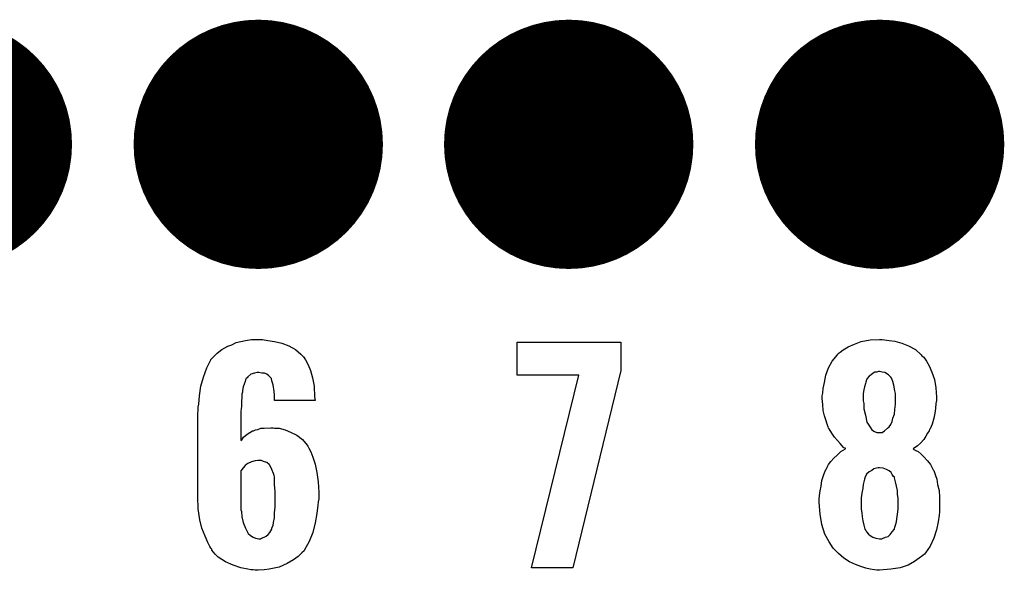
# Model space of a CAD drawing. Extents: x -0.07 to 0.95, y -0.15 to 1.54.
# Tile 17 of 23: x 0.49 to 0.68, y 0.83 to 0.94. Entities that reach past the tile are written whole.
import ezdxf

# ---------------------------------------------------------------- set-up
doc = ezdxf.new("R2010")
doc.units = 0
doc.layers.get('0').update_dxf_attribs({"linetype": 'CONTINUOUS'})
doc.layers.add('gto', color=2, linetype='CONTINUOUS')
doc.layers.add('gts', color=1, linetype='CONTINUOUS')

# ---------------------------------------------------------------- blocks, each defined once
blk = doc.blocks.new('D50')
at = {"const_width": 0.0237}
blk.add_lwpolyline([(-0.01185, 0, 1), (0.01185, 0, 1)], format="xyb", close=True, dxfattribs=at)

msp = doc.modelspace()

# ---------------------------------------------------------------- linework, layer by layer
at = {"layer": 'gto', "color": 2}
for points in [[(0.5404, 0.8761), (0.5417, 0.8759), (0.5431, 0.8756), (0.5444, 0.8751), (0.5457, 0.8744), (0.5467, 0.8735), (0.5468, 0.8734), (0.5472, 0.873), (0.5476, 0.8724), (0.5481, 0.8715), (0.5485, 0.8704), (0.5489, 0.869), (0.5492, 0.8674), (0.5493, 0.8654), (0.5494, 0.8647), (0.5417, 0.8647), (0.5417, 0.8649), (0.5417, 0.8652), (0.5417, 0.8657), (0.5416, 0.8664), (0.5414, 0.8677), (0.5412, 0.8684), (0.5411, 0.8689), (0.5411, 0.8689), (0.541, 0.869), (0.5408, 0.8692), (0.5406, 0.8694), (0.5402, 0.8697), (0.5398, 0.8699), (0.5393, 0.8699), (0.5387, 0.87), (0.5384, 0.87), (0.5379, 0.8699), (0.5372, 0.8697), (0.5366, 0.8692), (0.5365, 0.869), (0.5363, 0.8689), (0.5362, 0.8686), (0.5361, 0.8683), (0.5359, 0.8678), (0.5357, 0.8673), (0.5356, 0.8666), (0.5356, 0.8665), (0.5356, 0.8663), (0.5355, 0.8659), (0.5355, 0.8653), (0.5354, 0.8645), (0.5354, 0.8636), (0.5353, 0.8626), (0.5353, 0.8614), (0.5353, 0.8571), (0.5355, 0.8572), (0.5358, 0.8577), (0.5365, 0.8583), (0.5375, 0.8589), (0.5376, 0.8589), (0.5377, 0.8589), (0.5381, 0.8591), (0.5385, 0.8592), (0.5391, 0.8594), (0.5397, 0.8594), (0.541, 0.8595), (0.5414, 0.8595), (0.5417, 0.8594), (0.5426, 0.8594), (0.5437, 0.8591), (0.5447, 0.8587), (0.5459, 0.8581), (0.547, 0.8573), (0.5479, 0.8562), (0.548, 0.856), (0.5482, 0.8556), (0.5486, 0.8549), (0.549, 0.8539), (0.5494, 0.8526), (0.5497, 0.851), (0.55, 0.8492), (0.5501, 0.8472), (0.5501, 0.8471), (0.5501, 0.8469), (0.5501, 0.8465), (0.5501, 0.846), (0.55, 0.8454), (0.5499, 0.8448), (0.5497, 0.8432), (0.5494, 0.8414), (0.549, 0.8396), (0.5483, 0.8379), (0.5474, 0.8363), (0.5473, 0.8361), (0.5469, 0.8357), (0.5462, 0.835), (0.5453, 0.8344), (0.5441, 0.8337), (0.5426, 0.833), (0.5407, 0.8326), (0.5397, 0.8325), (0.5386, 0.8324), (0.538, 0.8324), (0.5376, 0.8325), (0.5372, 0.8325), (0.5366, 0.8326), (0.5353, 0.8329), (0.5338, 0.8334), (0.5324, 0.834), (0.531, 0.8349), (0.5304, 0.8355), (0.5298, 0.8362), (0.5298, 0.8363), (0.5298, 0.8364), (0.5296, 0.8366), (0.5294, 0.8369), (0.529, 0.8377), (0.5285, 0.8389), (0.5279, 0.8404), (0.5275, 0.842), (0.5272, 0.8441), (0.5271, 0.8464), (0.5271, 0.8616), (0.5271, 0.8617), (0.5271, 0.8619), (0.5271, 0.8623), (0.5272, 0.8628), (0.5272, 0.8634), (0.5273, 0.864), (0.5274, 0.8656), (0.5277, 0.8674), (0.5282, 0.8691), (0.5288, 0.8709), (0.5296, 0.8724), (0.5296, 0.8725), (0.5297, 0.8726), (0.5301, 0.873), (0.5308, 0.8737), (0.5317, 0.8744), (0.5328, 0.875), (0.5336, 0.8753), (0.5344, 0.8757), (0.5353, 0.8759), (0.5362, 0.8761), (0.5373, 0.8763), (0.5394, 0.8763), (0.5404, 0.8761)], [(0.6576, 0.8762), (0.6585, 0.8761), (0.6596, 0.876), (0.6609, 0.8756), (0.6622, 0.8751), (0.6635, 0.8744), (0.6646, 0.8734), (0.6647, 0.8732), (0.6651, 0.8729), (0.6656, 0.8722), (0.6661, 0.8713), (0.6666, 0.8701), (0.6671, 0.8687), (0.6674, 0.8671), (0.6675, 0.8653), (0.6675, 0.8651), (0.6675, 0.8647), (0.6674, 0.8641), (0.6673, 0.8632), (0.6672, 0.8623), (0.667, 0.8613), (0.6667, 0.8602), (0.6663, 0.8593), (0.6662, 0.8592), (0.6661, 0.8589), (0.6658, 0.8585), (0.6655, 0.8579), (0.6651, 0.8573), (0.6645, 0.8566), (0.6639, 0.8561), (0.6631, 0.8555), (0.6632, 0.8554), (0.6636, 0.8552), (0.664, 0.855), (0.6646, 0.8545), (0.6651, 0.854), (0.6658, 0.8532), (0.6664, 0.8525), (0.6669, 0.8515), (0.667, 0.8514), (0.6671, 0.851), (0.6673, 0.8504), (0.6676, 0.8497), (0.6677, 0.8487), (0.668, 0.8476), (0.6681, 0.8463), (0.6681, 0.845), (0.6681, 0.8449), (0.6681, 0.8447), (0.6681, 0.8444), (0.6681, 0.844), (0.6681, 0.8435), (0.668, 0.8429), (0.6678, 0.8416), (0.6675, 0.8401), (0.667, 0.8385), (0.6663, 0.837), (0.6654, 0.8357), (0.6652, 0.8355), (0.6649, 0.8352), (0.6642, 0.8347), (0.6633, 0.8341), (0.6621, 0.8334), (0.6606, 0.8329), (0.6588, 0.8326), (0.6567, 0.8324), (0.6562, 0.8324), (0.6557, 0.8325), (0.6549, 0.8326), (0.6541, 0.8328), (0.6531, 0.8331), (0.6521, 0.8335), (0.651, 0.834), (0.6499, 0.8347), (0.6489, 0.8356), (0.6479, 0.8366), (0.6471, 0.8378), (0.6463, 0.8393), (0.6457, 0.8411), (0.6454, 0.8431), (0.6452, 0.8453), (0.6452, 0.8454), (0.6452, 0.8455), (0.6452, 0.8459), (0.6453, 0.8466), (0.6454, 0.8475), (0.6456, 0.8484), (0.6457, 0.8495), (0.6461, 0.8506), (0.6465, 0.8516), (0.6466, 0.8517), (0.6467, 0.852), (0.647, 0.8525), (0.6474, 0.8531), (0.648, 0.8537), (0.6486, 0.8543), (0.6493, 0.855), (0.6502, 0.8555), (0.6502, 0.8556), (0.6499, 0.8557), (0.6496, 0.8561), (0.6492, 0.8565), (0.6487, 0.8571), (0.6481, 0.8577), (0.6476, 0.8585), (0.6471, 0.8593), (0.647, 0.8594), (0.6469, 0.8597), (0.6467, 0.8602), (0.6465, 0.861), (0.6462, 0.8618), (0.646, 0.8628), (0.6459, 0.8639), (0.6458, 0.8651), (0.6458, 0.8652), (0.6458, 0.8654), (0.6458, 0.8656), (0.6459, 0.8661), (0.646, 0.867), (0.6462, 0.8681), (0.6465, 0.8695), (0.647, 0.8709), (0.6477, 0.8722), (0.6487, 0.8734), (0.6488, 0.8736), (0.6492, 0.8739), (0.6498, 0.8743), (0.6507, 0.8749), (0.6519, 0.8754), (0.6532, 0.8759), (0.6549, 0.8762), (0.6567, 0.8763), (0.6572, 0.8763), (0.6576, 0.8762)], [(0.6075, 0.8704), (0.5984, 0.8329), (0.5905, 0.8329), (0.5995, 0.8695), (0.5878, 0.8695), (0.5878, 0.8758), (0.6075, 0.8758), (0.6075, 0.8704)], [(0.6567, 0.8702), (0.6565, 0.8702), (0.6562, 0.8701), (0.6558, 0.8701), (0.6555, 0.8699), (0.6551, 0.8696), (0.6547, 0.8693), (0.6543, 0.8688), (0.6543, 0.8687), (0.6542, 0.8686), (0.6541, 0.8682), (0.654, 0.8679), (0.6538, 0.8673), (0.6537, 0.8667), (0.6536, 0.866), (0.6536, 0.8651), (0.6536, 0.8651), (0.6536, 0.8649), (0.6536, 0.8646), (0.6537, 0.8641), (0.6537, 0.8631), (0.654, 0.8619), (0.6543, 0.8606), (0.6549, 0.8596), (0.6552, 0.8591), (0.6557, 0.8588), (0.6562, 0.8586), (0.6567, 0.8586), (0.6569, 0.8586), (0.6572, 0.8586), (0.6576, 0.8589), (0.6582, 0.8594), (0.6585, 0.8597), (0.6588, 0.8601), (0.6591, 0.8607), (0.6592, 0.8613), (0.6595, 0.8621), (0.6596, 0.863), (0.6597, 0.864), (0.6597, 0.8651), (0.6597, 0.8652), (0.6597, 0.8656), (0.6597, 0.866), (0.6596, 0.8665), (0.6594, 0.8676), (0.6592, 0.8683), (0.659, 0.8688), (0.659, 0.8689), (0.6588, 0.8691), (0.6584, 0.8696), (0.6577, 0.87), (0.6572, 0.8701), (0.6567, 0.8702)], [(0.5392, 0.8533), (0.5385, 0.8533), (0.538, 0.8532), (0.5373, 0.853), (0.5366, 0.8527), (0.5364, 0.8526), (0.5361, 0.8523), (0.5357, 0.8519), (0.5353, 0.8513), (0.5353, 0.8445), (0.5353, 0.8444), (0.5353, 0.8443), (0.5353, 0.8439), (0.5354, 0.8436), (0.5355, 0.8426), (0.5357, 0.8415), (0.5362, 0.8404), (0.5367, 0.8394), (0.5371, 0.839), (0.5376, 0.8387), (0.5381, 0.8385), (0.5387, 0.8384), (0.539, 0.8384), (0.5392, 0.8385), (0.5397, 0.8387), (0.5401, 0.8389), (0.5405, 0.8392), (0.5408, 0.8396), (0.5412, 0.8402), (0.5412, 0.8403), (0.5412, 0.8405), (0.5414, 0.8409), (0.5415, 0.8415), (0.5417, 0.8424), (0.5417, 0.8433), (0.5418, 0.8444), (0.5418, 0.8458), (0.5418, 0.8459), (0.5418, 0.8462), (0.5418, 0.8467), (0.5418, 0.8474), (0.5417, 0.8487), (0.5417, 0.8494), (0.5417, 0.8499), (0.5417, 0.85), (0.5417, 0.8502), (0.5416, 0.8504), (0.5415, 0.8508), (0.5412, 0.8516), (0.5408, 0.8524), (0.5408, 0.8524), (0.5407, 0.8525), (0.5402, 0.8529), (0.5396, 0.8531), (0.5392, 0.8533)], [(0.6567, 0.8519), (0.6564, 0.8519), (0.6561, 0.8518), (0.6556, 0.8517), (0.6552, 0.8514), (0.6547, 0.8511), (0.6542, 0.8507), (0.6539, 0.85), (0.6539, 0.8499), (0.6538, 0.8497), (0.6537, 0.8492), (0.6536, 0.8487), (0.6535, 0.848), (0.6533, 0.8471), (0.6532, 0.8462), (0.6532, 0.845), (0.6532, 0.8449), (0.6532, 0.8445), (0.6532, 0.844), (0.6533, 0.8433), (0.6534, 0.8426), (0.6535, 0.8418), (0.6537, 0.841), (0.6539, 0.8402), (0.6539, 0.8402), (0.6541, 0.84), (0.6542, 0.8397), (0.6546, 0.8393), (0.6549, 0.839), (0.6554, 0.8387), (0.656, 0.8385), (0.6567, 0.8384), (0.6571, 0.8384), (0.6574, 0.8385), (0.6578, 0.8387), (0.6583, 0.8388), (0.6587, 0.8392), (0.6591, 0.8397), (0.6595, 0.8402), (0.6595, 0.8403), (0.6596, 0.8406), (0.6597, 0.841), (0.6599, 0.8416), (0.66, 0.8422), (0.6601, 0.8431), (0.6602, 0.844), (0.6602, 0.845), (0.6602, 0.8452), (0.6602, 0.8455), (0.6602, 0.8461), (0.6601, 0.8468), (0.6601, 0.8476), (0.6599, 0.8484), (0.6597, 0.8492), (0.6595, 0.85), (0.6595, 0.8501), (0.6593, 0.8503), (0.6591, 0.8506), (0.6589, 0.851), (0.6585, 0.8513), (0.658, 0.8516), (0.6574, 0.8518), (0.6567, 0.8519)]]:
    msp.add_lwpolyline(points, dxfattribs=at)

# ---------------------------------------------------------------- block references
at = {"layer": 'gts'}
for p in [(0.4795, 0.9134), (0.5386, 0.9134), (0.5976, 0.9134), (0.6567, 0.9134)]:
    msp.add_blockref('D50', p, dxfattribs=at)

doc.saveas('drawing.dxf')
